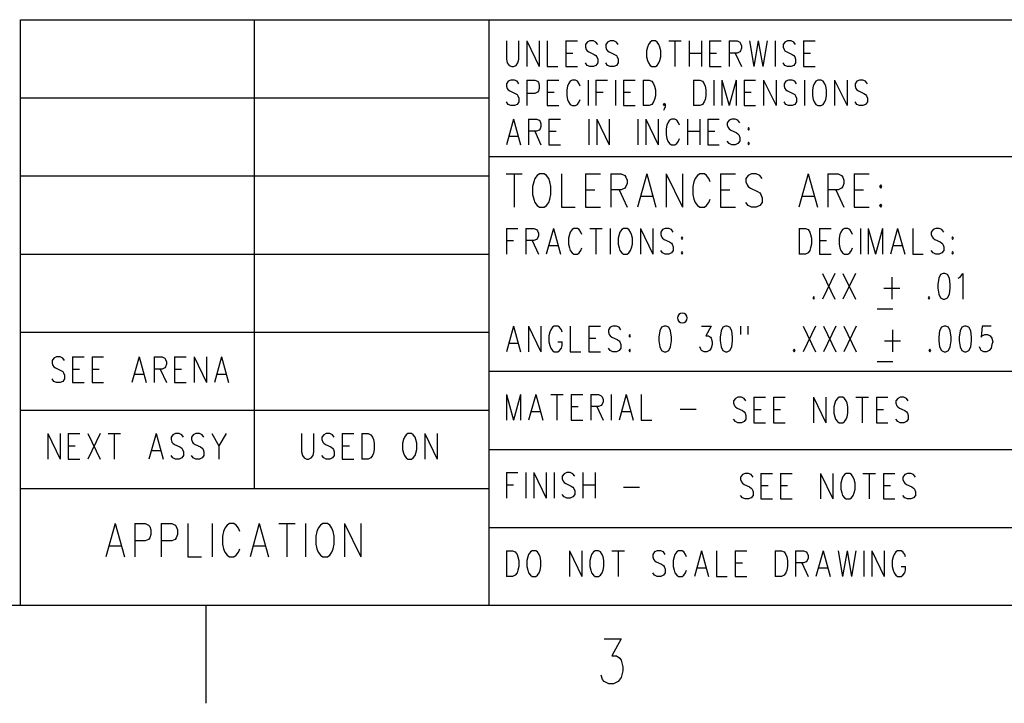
# Model space of a CAD drawing. Extents: x 0.9 to 16.1, y 0.6 to 10.4.
# Tile 22 of 31: x 10 to 12.2, y 0.6 to 2.1. Entities that reach past the tile are written whole.
import ezdxf

# ---------------------------------------------------------------- set-up
doc = ezdxf.new("R2010")
doc.units = 0
doc.layers.add('pho', color=1, linetype='CONTINUOUS')

msp = doc.modelspace()

# ---------------------------------------------------------------- linework, layer by layer
at = {"layer": 'pho', "color": 1}
for points in [[(9.97922, 0.77881), (9.97922, 2.12356)], [(9.97922, 2.12356), (15.89612, 2.12356)], [(10.51712, 1.04776), (10.51712, 2.12356)], [(11.05502, 2.12356), (11.05502, 0.77881)], [(11.09537, 2.07481), (11.09537, 2.03279), (11.0974, 2.02438)], [(11.12185, 2.02438), (11.12389, 2.03279), (11.12389, 2.07481)], [(11.14223, 2.07481), (11.14223, 2.01598)], [(11.14223, 2.07481), (11.17076, 2.01598)], [(11.17076, 2.07481), (11.17076, 2.01598)], [(11.18909, 2.07481), (11.18909, 2.01598), (11.21354, 2.01598)], [(11.23188, 2.07481), (11.23188, 2.01598)], [(11.23188, 2.07481), (11.25837, 2.07481)], [(11.30115, 2.07201), (11.29504, 2.07481), (11.28689, 2.07481), (11.28078, 2.07201), (11.2767, 2.06641)], [(11.2767, 2.06641), (11.2767, 2.0608)], [(11.2767, 2.0608), (11.27874, 2.0552), (11.28078, 2.0524), (11.28486, 2.0496)], [(11.30523, 2.06641), (11.30115, 2.07201)], [(11.33375, 2.07481), (11.32764, 2.07201), (11.32357, 2.06641)], [(11.32357, 2.06641), (11.32357, 2.0608), (11.3256, 2.0552)], [(11.3419, 2.07481), (11.33375, 2.07481)], [(11.35209, 2.06641), (11.34802, 2.07201), (11.3419, 2.07481)], [(11.42137, 2.06641), (11.41933, 2.0608), (11.41729, 2.0524), (11.41729, 2.03839), (11.41933, 2.02998), (11.42137, 2.02438), (11.42544, 2.01878), (11.42952, 2.01598), (11.43767, 2.01598), (11.44174, 2.01878), (11.44582, 2.02438), (11.44785, 2.02998)], [(11.42952, 2.07481), (11.42544, 2.07201), (11.42137, 2.06641)], [(11.44582, 2.06641), (11.44174, 2.07201), (11.43767, 2.07481), (11.42952, 2.07481)], [(11.44785, 2.0608), (11.44582, 2.06641)], [(11.44785, 2.02998), (11.44989, 2.03839), (11.44989, 2.0524), (11.44785, 2.0608)], [(11.46823, 2.07481), (11.49675, 2.07481)], [(11.48249, 2.07481), (11.48249, 2.01598)], [(11.51509, 2.07481), (11.51509, 2.01598)], [(11.54362, 2.07481), (11.54362, 2.01598)], [(11.56195, 2.07481), (11.56195, 2.01598)], [(11.56195, 2.07481), (11.58844, 2.07481)], [(11.60678, 2.07481), (11.60678, 2.01598)], [(11.60678, 2.07481), (11.62512, 2.07481), (11.63123, 2.07201), (11.63327, 2.06921), (11.6353, 2.0636)], [(11.6353, 2.0636), (11.6353, 2.058)], [(11.65364, 2.07481), (11.66383, 2.01598)], [(11.67402, 2.07481), (11.66383, 2.01598)], [(11.67402, 2.07481), (11.6842, 2.01598)], [(11.69439, 2.07481), (11.6842, 2.01598)], [(11.71273, 2.07481), (11.71273, 2.01598)], [(11.74125, 2.07481), (11.73514, 2.07201), (11.73107, 2.06641)], [(11.73107, 2.06641), (11.73107, 2.0608), (11.73311, 2.0552)], [(11.7494, 2.07481), (11.74125, 2.07481)], [(11.75959, 2.06641), (11.75552, 2.07201), (11.7494, 2.07481)], [(11.77793, 2.07481), (11.77793, 2.01598)], [(11.77793, 2.07481), (11.80442, 2.07481)], [(11.23188, 2.04679), (11.24818, 2.04679)], [(11.28486, 2.0496), (11.29708, 2.04399), (11.30115, 2.04119)], [(11.30115, 2.04119), (11.30319, 2.03839), (11.30523, 2.03279), (11.30523, 2.02438), (11.30115, 2.01878)], [(11.3256, 2.0552), (11.32764, 2.0524), (11.33172, 2.0496), (11.34394, 2.04399), (11.34802, 2.04119), (11.35006, 2.03839)], [(11.35006, 2.03839), (11.35209, 2.03279), (11.35209, 2.02438), (11.34802, 2.01878), (11.3419, 2.01598)], [(11.51509, 2.04679), (11.54362, 2.04679)], [(11.56195, 2.04679), (11.57825, 2.04679)], [(11.6353, 2.058), (11.63327, 2.0524), (11.63123, 2.0496), (11.62512, 2.04679), (11.60678, 2.04679)], [(11.62104, 2.04679), (11.6353, 2.01598)], [(11.73311, 2.0552), (11.73514, 2.0524), (11.73922, 2.0496), (11.75144, 2.04399), (11.75552, 2.04119), (11.75755, 2.03839)], [(11.75755, 2.03839), (11.75959, 2.03279), (11.75959, 2.02438), (11.75552, 2.01878), (11.7494, 2.01598)], [(11.77793, 2.04679), (11.79423, 2.04679)], [(11.0974, 2.02438), (11.10148, 2.01878), (11.10759, 2.01598), (11.11167, 2.01598), (11.11778, 2.01878), (11.12185, 2.02438)], [(11.23188, 2.01598), (11.25837, 2.01598)], [(11.30115, 2.01878), (11.29504, 2.01598), (11.28689, 2.01598), (11.28078, 2.01878), (11.2767, 2.02438)], [(11.33375, 2.01598), (11.32764, 2.01878), (11.32357, 2.02438)], [(11.3419, 2.01598), (11.33375, 2.01598)], [(11.56195, 2.01598), (11.58844, 2.01598)], [(11.74125, 2.01598), (11.73514, 2.01878), (11.73107, 2.02438)], [(11.7494, 2.01598), (11.74125, 2.01598)], [(11.77793, 2.01598), (11.80442, 2.01598)], [(11.10556, 1.98516), (11.09944, 1.98236), (11.09537, 1.97676)], [(11.09537, 1.97676), (11.09537, 1.97115), (11.0974, 1.96555)], [(11.1137, 1.98516), (11.10556, 1.98516)], [(11.12389, 1.97676), (11.11982, 1.98236), (11.1137, 1.98516)], [(11.14223, 1.98516), (11.14223, 1.92633)], [(11.14223, 1.98516), (11.16057, 1.98516), (11.16668, 1.98236), (11.16872, 1.97956), (11.17076, 1.97395)], [(11.17076, 1.97395), (11.17076, 1.96555)], [(11.18909, 1.98516), (11.18909, 1.92633)], [(11.18909, 1.98516), (11.21558, 1.98516)], [(11.23595, 1.97115), (11.23392, 1.96275), (11.23392, 1.94874), (11.23595, 1.94033)], [(11.23799, 1.97676), (11.23595, 1.97115)], [(11.26244, 1.97676), (11.25837, 1.98236), (11.25429, 1.98516), (11.24614, 1.98516), (11.24207, 1.98236), (11.23799, 1.97676)], [(11.26448, 1.97115), (11.26244, 1.97676)], [(11.28282, 1.98516), (11.28282, 1.92633)], [(11.30115, 1.98516), (11.30115, 1.92633)], [(11.30115, 1.98516), (11.32764, 1.98516)], [(11.34598, 1.98516), (11.34598, 1.92633)], [(11.36432, 1.98516), (11.36432, 1.92633)], [(11.36432, 1.98516), (11.3908, 1.98516)], [(11.40914, 1.98516), (11.40914, 1.92633)], [(11.40914, 1.98516), (11.4234, 1.98516)], [(11.4234, 1.98516), (11.42952, 1.98236), (11.43359, 1.97676)], [(11.43359, 1.97676), (11.43563, 1.97115), (11.43767, 1.96275), (11.43767, 1.94874), (11.43563, 1.94033), (11.43359, 1.93473), (11.42952, 1.92913), (11.4234, 1.92633)], [(11.52528, 1.98516), (11.52528, 1.92633)], [(11.52528, 1.98516), (11.53954, 1.98516), (11.54565, 1.98236)], [(11.54565, 1.98236), (11.54973, 1.97676)], [(11.54973, 1.97676), (11.55177, 1.97115), (11.55381, 1.96275)], [(11.57214, 1.98516), (11.57214, 1.92633)], [(11.59048, 1.98516), (11.59048, 1.92633)], [(11.59048, 1.98516), (11.60678, 1.92633)], [(11.62308, 1.98516), (11.60678, 1.92633)], [(11.62308, 1.98516), (11.62308, 1.92633)], [(11.64142, 1.98516), (11.64142, 1.92633)], [(11.64142, 1.98516), (11.6679, 1.98516)], [(11.68624, 1.98516), (11.68624, 1.92633)], [(11.68624, 1.98516), (11.71477, 1.92633)], [(11.71477, 1.98516), (11.71477, 1.92633)], [(11.75755, 1.98236), (11.75144, 1.98516), (11.74329, 1.98516), (11.73718, 1.98236), (11.73311, 1.97676)], [(11.73311, 1.97676), (11.73311, 1.97115)], [(11.73311, 1.97115), (11.73514, 1.96555), (11.73718, 1.96275), (11.74125, 1.95995)], [(11.76163, 1.97676), (11.75755, 1.98236)], [(11.77997, 1.98516), (11.77997, 1.92633)], [(11.80238, 1.97676), (11.80034, 1.97115), (11.79831, 1.96275)], [(11.80645, 1.98236), (11.80238, 1.97676)], [(11.81053, 1.98516), (11.80645, 1.98236)], [(11.82276, 1.98236), (11.81868, 1.98516), (11.81053, 1.98516)], [(11.82683, 1.97676), (11.82276, 1.98236)], [(11.8309, 1.96275), (11.82887, 1.97115), (11.82683, 1.97676)], [(11.84924, 1.98516), (11.84924, 1.92633)], [(11.84924, 1.98516), (11.87777, 1.92633)], [(11.87777, 1.98516), (11.87777, 1.92633)], [(11.92055, 1.98236), (11.91444, 1.98516), (11.90629, 1.98516), (11.90018, 1.98236), (11.8961, 1.97676)], [(11.8961, 1.97676), (11.8961, 1.97115)], [(11.8961, 1.97115), (11.89814, 1.96555), (11.90018, 1.96275), (11.90425, 1.95995)], [(11.92463, 1.97676), (11.92055, 1.98236)], [(11.0974, 1.96555), (11.09944, 1.96275), (11.10352, 1.95995), (11.11574, 1.95434), (11.11982, 1.95154), (11.12185, 1.94874)], [(11.12185, 1.94874), (11.12389, 1.94314), (11.12389, 1.93473), (11.11982, 1.92913), (11.1137, 1.92633)], [(11.17076, 1.96555), (11.16872, 1.95995), (11.16668, 1.95714), (11.16057, 1.95434), (11.14223, 1.95434)], [(11.18909, 1.95714), (11.20539, 1.95714)], [(11.30115, 1.95714), (11.31745, 1.95714)], [(11.36432, 1.95714), (11.38062, 1.95714)], [(11.55381, 1.94874), (11.55177, 1.94033), (11.54973, 1.93473), (11.54565, 1.92913)], [(11.55381, 1.96275), (11.55381, 1.94874)], [(11.64142, 1.95714), (11.65772, 1.95714)], [(11.74125, 1.95995), (11.75348, 1.95434), (11.75755, 1.95154)], [(11.75755, 1.95154), (11.75959, 1.94874), (11.76163, 1.94314), (11.76163, 1.93473), (11.75755, 1.92913)], [(11.79831, 1.96275), (11.79831, 1.94874)], [(11.79831, 1.94874), (11.80034, 1.94033), (11.80238, 1.93473), (11.80645, 1.92913)], [(11.82276, 1.92913), (11.82683, 1.93473), (11.82887, 1.94033), (11.8309, 1.94874)], [(11.8309, 1.94874), (11.8309, 1.96275)], [(11.90425, 1.95995), (11.91648, 1.95434), (11.92055, 1.95154)], [(11.92055, 1.95154), (11.92259, 1.94874), (11.92463, 1.94314), (11.92463, 1.93473), (11.92055, 1.92913)], [(9.97922, 1.94426), (11.05502, 1.94426)], [(11.10556, 1.92633), (11.09944, 1.92913), (11.09537, 1.93473)], [(11.1137, 1.92633), (11.10556, 1.92633)], [(11.18909, 1.92633), (11.21558, 1.92633)], [(11.23595, 1.94033), (11.23799, 1.93473), (11.24207, 1.92913), (11.24614, 1.92633), (11.25429, 1.92633), (11.25837, 1.92913), (11.26244, 1.93473), (11.26448, 1.94033)], [(11.36432, 1.92633), (11.3908, 1.92633)], [(11.4234, 1.92633), (11.40914, 1.92633)], [(11.456, 1.92913), (11.45804, 1.93193), (11.46008, 1.92913), (11.46008, 1.92353), (11.45804, 1.91792), (11.456, 1.91512)], [(11.46008, 1.92913), (11.45804, 1.92633), (11.456, 1.92913)], [(11.54565, 1.92913), (11.53954, 1.92633), (11.52528, 1.92633)], [(11.64142, 1.92633), (11.6679, 1.92633)], [(11.75755, 1.92913), (11.75144, 1.92633), (11.74329, 1.92633), (11.73718, 1.92913), (11.73311, 1.93473)], [(11.80645, 1.92913), (11.81053, 1.92633), (11.81868, 1.92633), (11.82276, 1.92913)], [(11.92055, 1.92913), (11.91444, 1.92633), (11.90629, 1.92633), (11.90018, 1.92913), (11.8961, 1.93473)], [(11.11167, 1.89551), (11.09537, 1.83668)], [(11.11167, 1.89551), (11.12797, 1.83668)], [(11.1463, 1.89551), (11.1463, 1.83668)], [(11.1463, 1.89551), (11.16464, 1.89551), (11.17076, 1.89271)], [(11.17076, 1.89271), (11.17279, 1.88991), (11.17483, 1.8843), (11.17483, 1.8787), (11.17279, 1.8731), (11.17076, 1.8703)], [(11.19317, 1.89551), (11.19317, 1.83668)], [(11.19317, 1.89551), (11.21965, 1.89551)], [(11.28486, 1.89551), (11.28486, 1.83668)], [(11.30319, 1.89551), (11.30319, 1.83668)], [(11.30319, 1.89551), (11.33172, 1.83668)], [(11.33172, 1.89551), (11.33172, 1.83668)], [(11.39692, 1.89551), (11.39692, 1.83668)], [(11.41525, 1.89551), (11.41525, 1.83668)], [(11.41525, 1.89551), (11.44378, 1.83668)], [(11.44378, 1.89551), (11.44378, 1.83668)], [(11.46416, 1.8815), (11.46212, 1.8731), (11.46212, 1.85909), (11.46416, 1.85068)], [(11.46619, 1.88711), (11.46416, 1.8815)], [(11.49064, 1.88711), (11.48657, 1.89271), (11.48249, 1.89551), (11.47434, 1.89551), (11.47027, 1.89271), (11.46619, 1.88711)], [(11.49268, 1.8815), (11.49064, 1.88711)], [(11.51102, 1.89551), (11.51102, 1.83668)], [(11.53954, 1.89551), (11.53954, 1.83668)], [(11.55788, 1.89551), (11.55788, 1.83668)], [(11.55788, 1.89551), (11.58437, 1.89551)], [(11.62715, 1.89271), (11.62104, 1.89551), (11.61289, 1.89551), (11.60678, 1.89271), (11.6027, 1.88711)], [(11.6027, 1.88711), (11.6027, 1.8815)], [(11.6027, 1.8815), (11.60474, 1.8759), (11.60678, 1.8731), (11.61085, 1.8703)], [(11.63123, 1.88711), (11.62715, 1.89271)], [(11.10148, 1.85629), (11.12185, 1.85629)], [(11.17076, 1.8703), (11.16464, 1.86749), (11.1463, 1.86749)], [(11.16057, 1.86749), (11.17483, 1.83668)], [(11.19317, 1.86749), (11.20947, 1.86749)], [(11.51102, 1.86749), (11.53954, 1.86749)], [(11.55788, 1.86749), (11.57418, 1.86749)], [(11.61085, 1.8703), (11.62308, 1.86469), (11.62715, 1.86189)], [(11.62715, 1.86189), (11.62919, 1.85909), (11.63123, 1.85349), (11.63123, 1.84508), (11.62715, 1.83948)], [(11.6516, 1.8759), (11.64957, 1.8731), (11.6516, 1.8703)], [(11.6516, 1.8703), (11.65364, 1.8731), (11.6516, 1.8759)], [(11.19317, 1.83668), (11.21965, 1.83668)], [(11.46416, 1.85068), (11.46619, 1.84508), (11.47027, 1.83948), (11.47434, 1.83668), (11.48249, 1.83668), (11.48657, 1.83948), (11.49064, 1.84508), (11.49268, 1.85068)], [(11.55788, 1.83668), (11.58437, 1.83668)], [(11.62715, 1.83948), (11.62104, 1.83668), (11.61289, 1.83668), (11.60678, 1.83948), (11.6027, 1.84508)], [(11.6516, 1.84228), (11.64957, 1.83948), (11.6516, 1.83668)], [(11.6516, 1.83668), (11.65364, 1.83948), (11.6516, 1.84228)], [(11.05502, 1.80978), (12.2653, 1.80978)], [(9.97922, 1.76496), (11.05502, 1.76496)], [(11.09447, 1.76972), (11.13155, 1.76972)], [(11.11301, 1.76972), (11.11301, 1.69324)], [(11.17128, 1.76972), (11.16599, 1.76608), (11.16069, 1.75879), (11.15804, 1.75151), (11.15539, 1.74058), (11.15539, 1.72237), (11.15804, 1.71145), (11.16069, 1.70416), (11.16599, 1.69688), (11.17128, 1.69324), (11.18188, 1.69324), (11.18718, 1.69688), (11.19247, 1.70416), (11.19512, 1.71145), (11.19777, 1.72237), (11.19777, 1.74058), (11.19512, 1.75151), (11.19247, 1.75879), (11.18718, 1.76608), (11.18188, 1.76972), (11.17128, 1.76972)], [(11.22161, 1.76972), (11.22161, 1.69324), (11.2534, 1.69324)], [(11.27723, 1.76972), (11.27723, 1.69324)], [(11.27723, 1.76972), (11.31167, 1.76972)], [(11.33551, 1.76972), (11.33551, 1.69324)], [(11.33551, 1.76972), (11.35935, 1.76972), (11.36729, 1.76608), (11.36994, 1.76244), (11.37259, 1.75515), (11.37259, 1.74787), (11.36994, 1.74058), (11.36729, 1.73694), (11.35935, 1.7333), (11.33551, 1.7333)], [(11.41762, 1.76972), (11.39643, 1.69324)], [(11.41762, 1.76972), (11.43881, 1.69324)], [(11.46265, 1.76972), (11.46265, 1.69324)], [(11.46265, 1.76972), (11.49973, 1.69324)], [(11.49973, 1.76972), (11.49973, 1.69324)], [(11.5633, 1.75151), (11.56065, 1.75879), (11.55535, 1.76608), (11.55006, 1.76972), (11.53946, 1.76972), (11.53416, 1.76608), (11.52887, 1.75879), (11.52622, 1.75151), (11.52357, 1.74058), (11.52357, 1.72237), (11.52622, 1.71145), (11.52887, 1.70416), (11.53416, 1.69688), (11.53946, 1.69324), (11.55006, 1.69324), (11.55535, 1.69688), (11.56065, 1.70416), (11.5633, 1.71145)], [(11.58714, 1.76972), (11.58714, 1.69324)], [(11.58714, 1.76972), (11.62157, 1.76972)], [(11.68249, 1.75879), (11.6772, 1.76608), (11.66925, 1.76972), (11.65865, 1.76972), (11.65071, 1.76608), (11.64541, 1.75879), (11.64541, 1.75151), (11.64806, 1.74423), (11.65071, 1.74058), (11.65601, 1.73694), (11.6719, 1.72966), (11.6772, 1.72602), (11.67984, 1.72237), (11.68249, 1.71509), (11.68249, 1.70416), (11.6772, 1.69688), (11.66925, 1.69324), (11.65865, 1.69324), (11.65071, 1.69688), (11.64541, 1.70416)], [(11.78844, 1.76972), (11.76725, 1.69324)], [(11.78844, 1.76972), (11.80963, 1.69324)], [(11.83347, 1.76972), (11.83347, 1.69324)], [(11.83347, 1.76972), (11.85731, 1.76972), (11.86526, 1.76608), (11.86791, 1.76244), (11.87055, 1.75515), (11.87055, 1.74787), (11.86791, 1.74058), (11.86526, 1.73694), (11.85731, 1.7333), (11.83347, 1.7333)], [(11.89439, 1.76972), (11.89439, 1.69324)], [(11.89439, 1.76972), (11.92883, 1.76972)], [(11.95531, 1.74423), (11.95267, 1.74058), (11.95531, 1.73694), (11.95796, 1.74058), (11.95531, 1.74423)], [(11.27723, 1.7333), (11.29842, 1.7333)], [(11.35405, 1.7333), (11.37259, 1.69324)], [(11.58714, 1.7333), (11.60833, 1.7333)], [(11.85201, 1.7333), (11.87055, 1.69324)], [(11.89439, 1.7333), (11.91558, 1.7333)], [(11.40437, 1.71873), (11.43086, 1.71873)], [(11.7752, 1.71873), (11.80169, 1.71873)], [(11.95531, 1.70052), (11.95267, 1.69688), (11.95531, 1.69324), (11.95796, 1.69688), (11.95531, 1.70052)], [(11.27723, 1.69324), (11.31167, 1.69324)], [(11.58714, 1.69324), (11.62157, 1.69324)], [(11.89439, 1.69324), (11.92883, 1.69324)], [(11.09537, 1.64449), (11.09537, 1.58566)], [(11.09537, 1.64449), (11.12185, 1.64449)], [(11.14019, 1.64449), (11.14019, 1.58566)], [(11.14019, 1.64449), (11.15853, 1.64449), (11.16464, 1.64169), (11.16668, 1.63889), (11.16872, 1.63328), (11.16872, 1.62768), (11.16668, 1.62208), (11.16464, 1.61928), (11.15853, 1.61647), (11.14019, 1.61647)], [(11.20335, 1.64449), (11.18705, 1.58566)], [(11.20335, 1.64449), (11.21965, 1.58566)], [(11.24207, 1.63609), (11.24003, 1.63048), (11.23799, 1.62208), (11.23799, 1.60807), (11.24003, 1.59966), (11.24207, 1.59406), (11.24614, 1.58846), (11.25022, 1.58566), (11.25837, 1.58566), (11.26244, 1.58846), (11.26652, 1.59406), (11.26855, 1.59966)], [(11.26652, 1.63609), (11.26244, 1.64169), (11.25837, 1.64449), (11.25022, 1.64449), (11.24614, 1.64169), (11.24207, 1.63609)], [(11.26855, 1.63048), (11.26652, 1.63609)], [(11.28689, 1.64449), (11.31542, 1.64449)], [(11.30115, 1.64449), (11.30115, 1.58566)], [(11.33375, 1.64449), (11.33375, 1.58566)], [(11.35617, 1.63609), (11.35413, 1.63048), (11.35209, 1.62208), (11.35209, 1.60807), (11.35413, 1.59966), (11.35617, 1.59406), (11.36024, 1.58846), (11.36432, 1.58566), (11.37247, 1.58566), (11.37654, 1.58846), (11.38062, 1.59406), (11.38265, 1.59966)], [(11.36432, 1.64449), (11.36024, 1.64169), (11.35617, 1.63609)], [(11.38062, 1.63609), (11.37654, 1.64169), (11.37247, 1.64449), (11.36432, 1.64449)], [(11.38265, 1.63048), (11.38062, 1.63609)], [(11.38265, 1.59966), (11.38469, 1.60807), (11.38469, 1.62208), (11.38265, 1.63048)], [(11.40303, 1.64449), (11.40303, 1.58566)], [(11.40303, 1.64449), (11.43155, 1.58566)], [(11.43155, 1.64449), (11.43155, 1.58566)], [(11.47842, 1.63609), (11.47434, 1.64169), (11.46823, 1.64449), (11.46008, 1.64449), (11.45397, 1.64169), (11.44989, 1.63609)], [(11.44989, 1.63609), (11.44989, 1.63048), (11.45193, 1.62488), (11.45397, 1.62208), (11.45804, 1.61928), (11.47027, 1.61367), (11.47434, 1.61087), (11.47638, 1.60807), (11.47842, 1.60247), (11.47842, 1.59406), (11.47434, 1.58846), (11.46823, 1.58566), (11.46008, 1.58566), (11.45397, 1.58846), (11.44989, 1.59406)], [(11.76774, 1.64449), (11.76774, 1.58566)], [(11.76774, 1.64449), (11.782, 1.64449), (11.78812, 1.64169), (11.79219, 1.63609)], [(11.79219, 1.63609), (11.79423, 1.63048), (11.79627, 1.62208), (11.79627, 1.60807), (11.79423, 1.59966), (11.79219, 1.59406), (11.78812, 1.58846), (11.782, 1.58566), (11.76774, 1.58566)], [(11.8146, 1.64449), (11.8146, 1.58566)], [(11.8146, 1.64449), (11.84109, 1.64449)], [(11.8635, 1.63609), (11.86147, 1.63048), (11.85943, 1.62208), (11.85943, 1.60807), (11.86147, 1.59966), (11.8635, 1.59406)], [(11.8798, 1.64449), (11.87165, 1.64449), (11.86758, 1.64169), (11.8635, 1.63609)], [(11.88795, 1.63609), (11.88388, 1.64169), (11.8798, 1.64449)], [(11.88999, 1.63048), (11.88795, 1.63609)], [(11.90833, 1.64449), (11.90833, 1.58566)], [(11.92667, 1.64449), (11.92667, 1.58566)], [(11.92667, 1.64449), (11.94297, 1.58566)], [(11.95927, 1.64449), (11.94297, 1.58566)], [(11.95927, 1.64449), (11.95927, 1.58566)], [(11.9939, 1.64449), (11.9776, 1.58566)], [(11.9939, 1.64449), (12.0102, 1.58566)], [(12.02854, 1.64449), (12.02854, 1.58566), (12.05299, 1.58566)], [(12.0754, 1.64169), (12.07133, 1.63609)], [(12.07133, 1.63609), (12.07133, 1.63048), (12.07337, 1.62488), (12.0754, 1.62208)], [(12.09985, 1.63609), (12.09578, 1.64169), (12.08967, 1.64449), (12.08152, 1.64449), (12.0754, 1.64169)], [(11.09537, 1.61647), (11.11167, 1.61647)], [(11.15445, 1.61647), (11.16872, 1.58566)], [(11.49879, 1.62488), (11.49675, 1.62208)], [(11.49675, 1.62208), (11.49879, 1.61928), (11.50083, 1.62208), (11.49879, 1.62488)], [(11.8146, 1.61647), (11.8309, 1.61647)], [(12.0754, 1.62208), (12.07948, 1.61928), (12.0917, 1.61367)], [(12.0917, 1.61367), (12.09578, 1.61087), (12.09782, 1.60807), (12.09985, 1.60247)], [(12.12023, 1.62488), (12.11819, 1.62208), (12.12023, 1.61928), (12.12227, 1.62208), (12.12023, 1.62488)], [(9.97922, 1.58566), (11.05502, 1.58566)], [(11.19317, 1.60527), (11.21354, 1.60527)], [(11.49879, 1.59126), (11.49675, 1.58846)], [(11.49675, 1.58846), (11.49879, 1.58566), (11.50083, 1.58846), (11.49879, 1.59126)], [(11.8146, 1.58566), (11.84109, 1.58566)], [(11.8635, 1.59406), (11.86758, 1.58846), (11.87165, 1.58566), (11.8798, 1.58566)], [(11.8798, 1.58566), (11.88388, 1.58846), (11.88795, 1.59406)], [(11.88795, 1.59406), (11.88999, 1.59966)], [(11.98372, 1.60527), (12.00409, 1.60527)], [(12.0754, 1.58846), (12.07133, 1.59406)], [(12.09985, 1.59406), (12.09578, 1.58846), (12.08967, 1.58566), (12.08152, 1.58566), (12.0754, 1.58846)], [(12.09985, 1.60247), (12.09985, 1.59406)], [(12.12023, 1.59126), (12.11819, 1.58846), (12.12023, 1.58566), (12.12227, 1.58846), (12.12023, 1.59126)], [(11.82153, 1.54139), (11.85006, 1.48256)], [(11.85006, 1.54139), (11.82153, 1.48256)], [(11.86839, 1.54139), (11.89692, 1.48256)], [(11.89692, 1.54139), (11.86839, 1.48256)], [(12.09863, 1.54139), (12.09252, 1.53859), (12.08844, 1.53019)], [(12.11289, 1.53019), (12.10882, 1.53859), (12.10271, 1.54139), (12.09863, 1.54139)], [(12.13734, 1.53299), (12.14346, 1.54139), (12.14346, 1.48256)], [(11.98046, 1.53299), (11.98046, 1.48256)], [(12.08844, 1.53019), (12.08641, 1.51618), (12.08641, 1.50777), (12.08844, 1.49377)], [(12.11289, 1.49377), (12.11493, 1.50777), (12.11493, 1.51618), (12.11289, 1.53019)], [(12.13327, 1.53019), (12.13734, 1.53299)], [(11.96212, 1.50777), (11.99879, 1.50777)], [(12.08844, 1.49377), (12.09252, 1.48536), (12.09863, 1.48256), (12.10271, 1.48256), (12.10882, 1.48536), (12.11289, 1.49377)], [(11.80116, 1.48816), (11.79912, 1.48536), (11.80116, 1.48256), (11.80319, 1.48536)], [(11.80319, 1.48536), (11.80116, 1.48816)], [(12.06603, 1.48816), (12.06399, 1.48536)], [(12.06399, 1.48536), (12.06603, 1.48256), (12.06807, 1.48536), (12.06603, 1.48816)], [(11.94704, 1.46015), (11.9829, 1.46015)], [(9.97922, 1.40636), (11.05502, 1.40636)], [(11.11167, 1.42036), (11.09537, 1.36153)], [(11.11167, 1.42036), (11.12797, 1.36153)], [(11.1463, 1.42036), (11.1463, 1.36153)], [(11.1463, 1.42036), (11.17483, 1.36153)], [(11.17483, 1.42036), (11.17483, 1.36153)], [(11.19521, 1.40636), (11.19317, 1.39795), (11.19317, 1.38394), (11.19521, 1.37554)], [(11.22373, 1.40636), (11.22169, 1.41196), (11.21762, 1.41756), (11.21354, 1.42036), (11.20539, 1.42036), (11.20132, 1.41756), (11.19724, 1.41196), (11.19521, 1.40636)], [(11.24207, 1.42036), (11.24207, 1.36153), (11.26652, 1.36153)], [(11.28486, 1.42036), (11.28486, 1.36153)], [(11.28486, 1.42036), (11.31134, 1.42036)], [(11.33375, 1.41756), (11.32968, 1.41196), (11.32968, 1.40636), (11.33172, 1.40075), (11.33375, 1.39795)], [(11.3582, 1.41196), (11.35413, 1.41756), (11.34802, 1.42036), (11.33987, 1.42036), (11.33375, 1.41756)], [(11.44785, 1.40916), (11.44582, 1.39515), (11.44582, 1.38675), (11.44785, 1.37274)], [(11.45804, 1.42036), (11.45193, 1.41756), (11.44785, 1.40916)], [(11.4723, 1.40916), (11.46823, 1.41756), (11.46212, 1.42036), (11.45804, 1.42036)], [(11.4723, 1.37274), (11.47434, 1.38675), (11.47434, 1.39515), (11.4723, 1.40916)], [(11.54362, 1.42036), (11.56603, 1.42036), (11.55381, 1.39795)], [(11.59863, 1.42036), (11.59252, 1.41756), (11.58844, 1.40916), (11.5864, 1.39515)], [(11.6027, 1.42036), (11.59863, 1.42036)], [(11.6027, 1.36153), (11.60882, 1.36433), (11.61289, 1.37274), (11.61493, 1.38675), (11.61493, 1.39515), (11.61289, 1.40916), (11.60882, 1.41756), (11.6027, 1.42036)], [(11.63327, 1.42036), (11.63327, 1.40075)], [(11.64957, 1.42036), (11.64957, 1.40075)], [(11.77671, 1.42036), (11.80523, 1.36153)], [(11.80523, 1.42036), (11.77671, 1.36153)], [(11.82357, 1.42036), (11.85209, 1.36153)], [(11.85209, 1.42036), (11.82357, 1.36153)], [(11.87043, 1.42036), (11.89896, 1.36153)], [(11.89896, 1.42036), (11.87043, 1.36153)], [(11.98249, 1.41196), (11.98249, 1.36153)], [(12.10067, 1.42036), (12.09456, 1.41756), (12.09048, 1.40916), (12.08844, 1.39515), (12.08844, 1.38675), (12.09048, 1.37274), (12.09456, 1.36433), (12.10067, 1.36153), (12.10474, 1.36153), (12.11086, 1.36433), (12.11493, 1.37274), (12.11697, 1.38675), (12.11697, 1.39515), (12.11493, 1.40916), (12.11086, 1.41756), (12.10474, 1.42036), (12.10067, 1.42036)], [(12.13734, 1.40916), (12.13531, 1.39515), (12.13531, 1.38675), (12.13734, 1.37274)], [(12.14753, 1.42036), (12.14142, 1.41756), (12.13734, 1.40916)], [(12.16179, 1.40916), (12.15772, 1.41756), (12.15161, 1.42036), (12.14753, 1.42036)], [(12.16179, 1.37274), (12.16383, 1.38675), (12.16383, 1.39515), (12.16179, 1.40916)], [(12.20866, 1.42036), (12.18828, 1.42036), (12.18624, 1.39515)], [(11.10148, 1.38114), (11.12185, 1.38114)], [(11.19521, 1.37554), (11.19724, 1.36994), (11.20132, 1.36433), (11.20539, 1.36153), (11.21354, 1.36153), (11.21762, 1.36433), (11.22169, 1.36994), (11.22373, 1.37554), (11.22373, 1.38394)], [(11.21354, 1.38394), (11.22373, 1.38394)], [(11.28486, 1.39235), (11.30115, 1.39235)], [(11.33375, 1.39795), (11.33783, 1.39515), (11.35006, 1.38955)], [(11.35006, 1.38955), (11.35413, 1.38675), (11.35617, 1.38394), (11.3582, 1.37834)], [(11.37858, 1.40075), (11.37654, 1.39795), (11.37858, 1.39515), (11.38062, 1.39795), (11.37858, 1.40075)], [(11.55381, 1.39795), (11.55992, 1.39795), (11.56399, 1.39515), (11.56603, 1.39235), (11.56807, 1.38394), (11.56807, 1.37834), (11.56603, 1.36994), (11.56195, 1.36433)], [(11.5864, 1.39515), (11.5864, 1.38675)], [(11.5864, 1.38675), (11.58844, 1.37274), (11.59252, 1.36433), (11.59863, 1.36153), (11.6027, 1.36153)], [(11.96416, 1.38675), (12.00083, 1.38675)], [(12.18624, 1.39515), (12.18828, 1.39795), (12.19439, 1.40075), (12.20051, 1.40075), (12.20662, 1.39795), (12.21069, 1.39235)], [(12.21069, 1.39235), (12.21273, 1.38394), (12.21069, 1.37834)], [(11.28486, 1.36153), (11.31134, 1.36153)], [(11.33375, 1.36433), (11.32968, 1.36994)], [(11.3582, 1.36994), (11.35413, 1.36433), (11.34802, 1.36153), (11.33987, 1.36153), (11.33375, 1.36433)], [(11.3582, 1.37834), (11.3582, 1.36994)], [(11.37858, 1.36714), (11.37654, 1.36433), (11.37858, 1.36153), (11.38062, 1.36433), (11.37858, 1.36714)], [(11.44785, 1.37274), (11.45193, 1.36433), (11.45804, 1.36153), (11.46212, 1.36153), (11.46823, 1.36433), (11.4723, 1.37274)], [(11.54158, 1.36714), (11.53954, 1.37274)], [(11.56195, 1.36433), (11.55584, 1.36153), (11.54973, 1.36153), (11.54362, 1.36433), (11.54158, 1.36714)], [(11.75633, 1.36714), (11.75429, 1.36433)], [(11.75429, 1.36433), (11.75633, 1.36153), (11.75837, 1.36433), (11.75633, 1.36714)], [(12.06807, 1.36714), (12.06603, 1.36433), (12.06807, 1.36153), (12.07011, 1.36433), (12.06807, 1.36714)], [(12.13734, 1.37274), (12.14142, 1.36433), (12.14753, 1.36153), (12.15161, 1.36153), (12.15772, 1.36433), (12.16179, 1.37274)], [(12.18421, 1.36714), (12.18217, 1.37274)], [(12.18624, 1.36433), (12.18421, 1.36714)], [(12.21069, 1.37834), (12.20866, 1.36994), (12.20458, 1.36433), (12.19847, 1.36153), (12.19236, 1.36153), (12.18624, 1.36433)], [(10.08037, 1.34114), (10.07629, 1.34674), (10.07018, 1.34954), (10.06203, 1.34954), (10.05592, 1.34674), (10.05184, 1.34114), (10.05184, 1.33553), (10.05388, 1.32993), (10.05592, 1.32713), (10.05999, 1.32433), (10.07222, 1.31872), (10.07629, 1.31592), (10.07833, 1.31312), (10.08037, 1.30752), (10.08037, 1.29911), (10.07629, 1.29351), (10.07018, 1.29071), (10.06203, 1.29071), (10.05592, 1.29351), (10.05184, 1.29911)], [(10.0987, 1.34954), (10.0987, 1.29071)], [(10.0987, 1.34954), (10.12519, 1.34954)], [(10.14353, 1.34954), (10.14353, 1.29071)], [(10.14353, 1.34954), (10.17002, 1.34954)], [(10.25152, 1.34954), (10.23522, 1.29071)], [(10.25152, 1.34954), (10.26782, 1.29071)], [(10.28615, 1.34954), (10.28615, 1.29071)], [(10.28615, 1.34954), (10.30449, 1.34954), (10.3106, 1.34674), (10.31264, 1.34394), (10.31468, 1.33833), (10.31468, 1.33273), (10.31264, 1.32713), (10.3106, 1.32433), (10.30449, 1.32153), (10.28615, 1.32153)], [(10.33302, 1.34954), (10.33302, 1.29071)], [(10.33302, 1.34954), (10.3595, 1.34954)], [(10.37784, 1.34954), (10.37784, 1.29071)], [(10.37784, 1.34954), (10.40637, 1.29071)], [(10.40637, 1.34954), (10.40637, 1.29071)], [(10.441, 1.34954), (10.4247, 1.29071)], [(10.441, 1.34954), (10.4573, 1.29071)], [(11.94704, 1.33912), (11.9829, 1.33912)], [(10.0987, 1.32153), (10.115, 1.32153)], [(10.14353, 1.32153), (10.15983, 1.32153)], [(10.30042, 1.32153), (10.31468, 1.29071)], [(10.33302, 1.32153), (10.34932, 1.32153)], [(11.05502, 1.31671), (12.2653, 1.31671)], [(10.0987, 1.29071), (10.12519, 1.29071)], [(10.14353, 1.29071), (10.17002, 1.29071)], [(10.24133, 1.31032), (10.2617, 1.31032)], [(10.33302, 1.29071), (10.3595, 1.29071)], [(10.43082, 1.31032), (10.45119, 1.31032)], [(11.09537, 1.26348), (11.09537, 1.20464)], [(11.09537, 1.26348), (11.11167, 1.20464)], [(11.12797, 1.26348), (11.11167, 1.20464)], [(11.12797, 1.26348), (11.12797, 1.20464)], [(11.1626, 1.26348), (11.1463, 1.20464)], [(11.1626, 1.26348), (11.1789, 1.20464)], [(11.19724, 1.26348), (11.22577, 1.26348)], [(11.2115, 1.26348), (11.2115, 1.20464)], [(11.2441, 1.26348), (11.2441, 1.20464)], [(11.2441, 1.26348), (11.27059, 1.26348)], [(11.28893, 1.26348), (11.28893, 1.20464)], [(11.28893, 1.26348), (11.30727, 1.26348), (11.31338, 1.26068), (11.31542, 1.25787), (11.31745, 1.25227)], [(11.31745, 1.24667), (11.31542, 1.24106), (11.31338, 1.23826), (11.30727, 1.23546), (11.28893, 1.23546)], [(11.31745, 1.25227), (11.31745, 1.24667)], [(11.33579, 1.26348), (11.33579, 1.20464)], [(11.37043, 1.26348), (11.35413, 1.20464)], [(11.37043, 1.26348), (11.38673, 1.20464)], [(11.40507, 1.26348), (11.40507, 1.20464), (11.42952, 1.20464)], [(11.64566, 1.2488), (11.64158, 1.2544), (11.63547, 1.2572), (11.62732, 1.2572), (11.62121, 1.2544), (11.61713, 1.2488), (11.61713, 1.24319), (11.61917, 1.23759), (11.62121, 1.23479), (11.62528, 1.23199), (11.63751, 1.22638), (11.64158, 1.22358), (11.64362, 1.22078), (11.64566, 1.21518), (11.64566, 1.20677), (11.64158, 1.20117), (11.63547, 1.19837), (11.62732, 1.19837), (11.62121, 1.20117), (11.61713, 1.20677)], [(11.66399, 1.2572), (11.66399, 1.19837)], [(11.66399, 1.2572), (11.69048, 1.2572)], [(11.70882, 1.2572), (11.70882, 1.19837)], [(11.70882, 1.2572), (11.73531, 1.2572)], [(11.80051, 1.2572), (11.80051, 1.19837)], [(11.80051, 1.2572), (11.82903, 1.19837)], [(11.82903, 1.2572), (11.82903, 1.19837)], [(11.85959, 1.2572), (11.85552, 1.2544), (11.85144, 1.2488), (11.84941, 1.24319), (11.84737, 1.23479), (11.84737, 1.22078), (11.84941, 1.21238), (11.85144, 1.20677), (11.85552, 1.20117), (11.85959, 1.19837), (11.86774, 1.19837), (11.87182, 1.20117), (11.87589, 1.20677), (11.87793, 1.21238), (11.87997, 1.22078), (11.87997, 1.23479), (11.87793, 1.24319), (11.87589, 1.2488), (11.87182, 1.2544), (11.86774, 1.2572), (11.85959, 1.2572)], [(11.89831, 1.2572), (11.92683, 1.2572)], [(11.91257, 1.2572), (11.91257, 1.19837)], [(11.94517, 1.2572), (11.94517, 1.19837)], [(11.94517, 1.2572), (11.97166, 1.2572)], [(12.01852, 1.2488), (12.01444, 1.2544), (12.00833, 1.2572), (12.00018, 1.2572), (11.99407, 1.2544), (11.98999, 1.2488), (11.98999, 1.24319), (11.99203, 1.23759), (11.99407, 1.23479), (11.99814, 1.23199), (12.01037, 1.22638), (12.01444, 1.22358), (12.01648, 1.22078), (12.01852, 1.21518), (12.01852, 1.20677), (12.01444, 1.20117), (12.00833, 1.19837), (12.00018, 1.19837), (11.99407, 1.20117), (11.98999, 1.20677)], [(9.97922, 1.22706), (11.05502, 1.22706)], [(11.15242, 1.22426), (11.17279, 1.22426)], [(11.2441, 1.23546), (11.26041, 1.23546)], [(11.30319, 1.23546), (11.31745, 1.20464)], [(11.36024, 1.22426), (11.38062, 1.22426)], [(11.49472, 1.22986), (11.53139, 1.22986)], [(11.66399, 1.22919), (11.68029, 1.22919)], [(11.70882, 1.22919), (11.72512, 1.22919)], [(11.94517, 1.22919), (11.96147, 1.22919)], [(11.2441, 1.20464), (11.27059, 1.20464)], [(11.66399, 1.19837), (11.69048, 1.19837)], [(11.70882, 1.19837), (11.73531, 1.19837)], [(11.94517, 1.19837), (11.97166, 1.19837)], [(10.04198, 1.17383), (10.04198, 1.11499)], [(10.04198, 1.17383), (10.0705, 1.11499)], [(10.0705, 1.17383), (10.0705, 1.11499)], [(10.08884, 1.17383), (10.08884, 1.11499)], [(10.08884, 1.17383), (10.11533, 1.17383)], [(10.13367, 1.17383), (10.16219, 1.11499)], [(10.16219, 1.17383), (10.13367, 1.11499)], [(10.18053, 1.17383), (10.20905, 1.17383)], [(10.19479, 1.17383), (10.19479, 1.11499)], [(10.29055, 1.17383), (10.27425, 1.11499)], [(10.29055, 1.17383), (10.30685, 1.11499)], [(10.35372, 1.16542), (10.34964, 1.17103), (10.34353, 1.17383), (10.33538, 1.17383), (10.32927, 1.17103), (10.32519, 1.16542), (10.32519, 1.15982), (10.32723, 1.15422), (10.32927, 1.15141), (10.33334, 1.14861), (10.34557, 1.14301), (10.34964, 1.14021), (10.35168, 1.13741), (10.35372, 1.1318), (10.35372, 1.1234), (10.34964, 1.1178), (10.34353, 1.11499), (10.33538, 1.11499), (10.32927, 1.1178), (10.32519, 1.1234)], [(10.3965, 1.17103), (10.39039, 1.17383), (10.38224, 1.17383), (10.37613, 1.17103), (10.37205, 1.16542)], [(10.37205, 1.16542), (10.37205, 1.15982)], [(10.37205, 1.15982), (10.37409, 1.15422), (10.37613, 1.15141), (10.3802, 1.14861)], [(10.40058, 1.16542), (10.3965, 1.17103)], [(10.41892, 1.17383), (10.43522, 1.14581), (10.43522, 1.11499)], [(10.45152, 1.17383), (10.43522, 1.14581)], [(10.6247, 1.17383), (10.6247, 1.1318)], [(10.6247, 1.1318), (10.62674, 1.1234), (10.63082, 1.1178), (10.63693, 1.11499), (10.641, 1.11499), (10.64712, 1.1178), (10.65119, 1.1234), (10.65323, 1.1318), (10.65323, 1.17383)], [(10.70009, 1.16542), (10.69602, 1.17103), (10.6899, 1.17383), (10.68175, 1.17383), (10.67564, 1.17103), (10.67157, 1.16542), (10.67157, 1.15982), (10.6736, 1.15422)], [(10.6736, 1.15422), (10.67564, 1.15141), (10.67972, 1.14861), (10.69194, 1.14301), (10.69602, 1.14021), (10.69805, 1.13741)], [(10.71843, 1.17383), (10.71843, 1.11499)], [(10.71843, 1.17383), (10.74492, 1.17383)], [(10.76325, 1.17383), (10.76325, 1.11499)], [(10.76325, 1.17383), (10.77752, 1.17383), (10.78363, 1.17103), (10.7877, 1.16542)], [(10.7877, 1.16542), (10.78974, 1.15982), (10.79178, 1.15141), (10.79178, 1.13741), (10.78974, 1.129), (10.7877, 1.1234)], [(10.8692, 1.17383), (10.86513, 1.17103), (10.86105, 1.16542), (10.85902, 1.15982), (10.85698, 1.15141), (10.85698, 1.13741), (10.85902, 1.129), (10.86105, 1.1234), (10.86513, 1.1178), (10.8692, 1.11499), (10.87735, 1.11499)], [(10.87735, 1.17383), (10.8692, 1.17383)], [(10.87735, 1.11499), (10.88143, 1.1178), (10.8855, 1.1234), (10.88754, 1.129), (10.88958, 1.13741), (10.88958, 1.15141), (10.88754, 1.15982), (10.8855, 1.16542), (10.88143, 1.17103), (10.87735, 1.17383)], [(10.90792, 1.17383), (10.90792, 1.11499)], [(10.90792, 1.17383), (10.93644, 1.11499)], [(10.93644, 1.17383), (10.93644, 1.11499)], [(10.08884, 1.14581), (10.10514, 1.14581)], [(10.28037, 1.13461), (10.30074, 1.13461)], [(10.3802, 1.14861), (10.39243, 1.14301), (10.3965, 1.14021)], [(10.3965, 1.14021), (10.39854, 1.13741), (10.40058, 1.1318), (10.40058, 1.1234), (10.3965, 1.1178)], [(10.69805, 1.13741), (10.70009, 1.1318), (10.70009, 1.1234), (10.69602, 1.1178), (10.6899, 1.11499), (10.68175, 1.11499), (10.67564, 1.1178), (10.67157, 1.1234)], [(10.71843, 1.14581), (10.73473, 1.14581)], [(11.05502, 1.13741), (12.2653, 1.13741)], [(10.08884, 1.11499), (10.11533, 1.11499)], [(10.3965, 1.1178), (10.39039, 1.11499), (10.38224, 1.11499), (10.37613, 1.1178), (10.37205, 1.1234)], [(10.71843, 1.11499), (10.74492, 1.11499)], [(10.7877, 1.1234), (10.78363, 1.1178), (10.77752, 1.11499), (10.76325, 1.11499)], [(11.09537, 1.08418), (11.09537, 1.02534)], [(11.09537, 1.08418), (11.12185, 1.08418)], [(11.14019, 1.08418), (11.14019, 1.02534)], [(11.15853, 1.08418), (11.15853, 1.02534)], [(11.15853, 1.08418), (11.18705, 1.02534)], [(11.18705, 1.08418), (11.18705, 1.02534)], [(11.20539, 1.08418), (11.20539, 1.02534)], [(11.2278, 1.08138), (11.22373, 1.07577), (11.22373, 1.07017), (11.22577, 1.06457), (11.2278, 1.06176)], [(11.25225, 1.07577), (11.24818, 1.08138), (11.24207, 1.08418), (11.23392, 1.08418), (11.2278, 1.08138)], [(11.27059, 1.08418), (11.27059, 1.02534)], [(11.29912, 1.08418), (11.29912, 1.02534)], [(11.64346, 1.08238), (11.63734, 1.07958), (11.63327, 1.07398), (11.63327, 1.06838), (11.6353, 1.06277)], [(11.6516, 1.08238), (11.64346, 1.08238)], [(11.66179, 1.07398), (11.65772, 1.07958), (11.6516, 1.08238)], [(11.68013, 1.08238), (11.68013, 1.02355)], [(11.68013, 1.08238), (11.70662, 1.08238)], [(11.72495, 1.08238), (11.72495, 1.02355)], [(11.72495, 1.08238), (11.75144, 1.08238)], [(11.81664, 1.08238), (11.81664, 1.02355)], [(11.81664, 1.08238), (11.84517, 1.02355)], [(11.84517, 1.08238), (11.84517, 1.02355)], [(11.87165, 1.07958), (11.86758, 1.07398), (11.86554, 1.06838), (11.8635, 1.05997)], [(11.87573, 1.08238), (11.87165, 1.07958)], [(11.88796, 1.07958), (11.88388, 1.08238), (11.87573, 1.08238)], [(11.8961, 1.05997), (11.89407, 1.06838), (11.89203, 1.07398), (11.88796, 1.07958)], [(11.91444, 1.08238), (11.94297, 1.08238)], [(11.9287, 1.08238), (11.9287, 1.02355)], [(11.9613, 1.08238), (11.9613, 1.02355)], [(11.9613, 1.08238), (11.98779, 1.08238)], [(12.0102, 1.07958), (12.00613, 1.07398), (12.00613, 1.06838), (12.00817, 1.06277), (12.0102, 1.05997)], [(12.03465, 1.07398), (12.03058, 1.07958), (12.02447, 1.08238), (12.01632, 1.08238), (12.0102, 1.07958)], [(9.97922, 1.04776), (11.05502, 1.04776)], [(11.09537, 1.05616), (11.11167, 1.05616)], [(11.2278, 1.06176), (11.23188, 1.05896), (11.2441, 1.05336)], [(11.2441, 1.05336), (11.24818, 1.05056), (11.25022, 1.04776), (11.25225, 1.04215)], [(11.25225, 1.04215), (11.25225, 1.03375)], [(11.27059, 1.05616), (11.29912, 1.05616)], [(11.36432, 1.05056), (11.40099, 1.05056)], [(11.6353, 1.06277), (11.63734, 1.05997), (11.64142, 1.05717), (11.65364, 1.05157), (11.65772, 1.04877), (11.65975, 1.04596)], [(11.65975, 1.04596), (11.66179, 1.04036), (11.66179, 1.03196), (11.65772, 1.02635), (11.6516, 1.02355)], [(11.68013, 1.05437), (11.69643, 1.05437)], [(11.72495, 1.05437), (11.74125, 1.05437)], [(11.8635, 1.05997), (11.8635, 1.04596)], [(11.8635, 1.04596), (11.86554, 1.03756), (11.86758, 1.03196), (11.87165, 1.02635)], [(11.88796, 1.02635), (11.89203, 1.03196), (11.89407, 1.03756), (11.8961, 1.04596)], [(11.8961, 1.04596), (11.8961, 1.05997)], [(11.9613, 1.05437), (11.97761, 1.05437)], [(12.0102, 1.05997), (12.01428, 1.05717), (12.0265, 1.05157)], [(12.0265, 1.05157), (12.03058, 1.04877), (12.03262, 1.04596), (12.03465, 1.04036)], [(12.03465, 1.04036), (12.03465, 1.03196)], [(11.2278, 1.02815), (11.22373, 1.03375)], [(11.25225, 1.03375), (11.24818, 1.02815), (11.24207, 1.02534), (11.23392, 1.02534), (11.2278, 1.02815)], [(11.64346, 1.02355), (11.63734, 1.02635), (11.63327, 1.03196)], [(11.6516, 1.02355), (11.64346, 1.02355)], [(11.68013, 1.02355), (11.70662, 1.02355)], [(11.72495, 1.02355), (11.75144, 1.02355)], [(11.87165, 1.02635), (11.87573, 1.02355), (11.88388, 1.02355), (11.88796, 1.02635)], [(11.9613, 1.02355), (11.98779, 1.02355)], [(12.0102, 1.02635), (12.00613, 1.03196)], [(12.03465, 1.03196), (12.03058, 1.02635), (12.02447, 1.02355), (12.01632, 1.02355), (12.0102, 1.02635)], [(10.19675, 0.96735), (10.17556, 0.89087)], [(10.19675, 0.96735), (10.21794, 0.89087)], [(10.24178, 0.96735), (10.24178, 0.89087)], [(10.24178, 0.96735), (10.26562, 0.96735), (10.27356, 0.96371), (10.27621, 0.96007), (10.27886, 0.95278), (10.27886, 0.94186), (10.27621, 0.93457), (10.27356, 0.93093), (10.26562, 0.92729), (10.24178, 0.92729)], [(10.3027, 0.96735), (10.3027, 0.89087)], [(10.3027, 0.96735), (10.32654, 0.96735), (10.33448, 0.96371), (10.33713, 0.96007), (10.33978, 0.95278), (10.33978, 0.94186), (10.33713, 0.93457), (10.33448, 0.93093), (10.32654, 0.92729), (10.3027, 0.92729)], [(10.36362, 0.96735), (10.36362, 0.89087), (10.3954, 0.89087)], [(10.41924, 0.96735), (10.41924, 0.89087)], [(10.48281, 0.94914), (10.48016, 0.95643), (10.47487, 0.96371), (10.46957, 0.96735), (10.45897, 0.96735), (10.45368, 0.96371), (10.44838, 0.95643), (10.44573, 0.94914), (10.44308, 0.93822), (10.44308, 0.92001), (10.44573, 0.90908), (10.44838, 0.9018), (10.45368, 0.89451), (10.45897, 0.89087), (10.46957, 0.89087), (10.47487, 0.89451), (10.48016, 0.9018), (10.48281, 0.90908)], [(10.52784, 0.96735), (10.50665, 0.89087)], [(10.52784, 0.96735), (10.54903, 0.89087)], [(10.57287, 0.96735), (10.60995, 0.96735)], [(10.59141, 0.96735), (10.59141, 0.89087)], [(10.63379, 0.96735), (10.63379, 0.89087)], [(10.67352, 0.96735), (10.66823, 0.96371), (10.66293, 0.95643), (10.66028, 0.94914), (10.65763, 0.93822), (10.65763, 0.92001), (10.66028, 0.90908), (10.66293, 0.9018), (10.66823, 0.89451), (10.67352, 0.89087), (10.68412, 0.89087), (10.68942, 0.89451), (10.69471, 0.9018), (10.69736, 0.90908), (10.70001, 0.92001), (10.70001, 0.93822), (10.69736, 0.94914), (10.69471, 0.95643), (10.68942, 0.96371), (10.68412, 0.96735), (10.67352, 0.96735)], [(10.72385, 0.96735), (10.72385, 0.89087)], [(10.72385, 0.96735), (10.76093, 0.89087)], [(10.76093, 0.96735), (10.76093, 0.89087)], [(11.05502, 0.95811), (12.2653, 0.95811)], [(10.1835, 0.91636), (10.20999, 0.91636)], [(10.5146, 0.91636), (10.54109, 0.91636)], [(11.09537, 0.90488), (11.09537, 0.84604)], [(11.09537, 0.90488), (11.10963, 0.90488), (11.11574, 0.90208), (11.11982, 0.89647), (11.12185, 0.89087)], [(11.15445, 0.90488), (11.15038, 0.90208), (11.1463, 0.89647)], [(11.1626, 0.90488), (11.15445, 0.90488)], [(11.17076, 0.89647), (11.16668, 0.90208), (11.1626, 0.90488)], [(11.24003, 0.90488), (11.24003, 0.84604)], [(11.24003, 0.90488), (11.26855, 0.84604)], [(11.26855, 0.90488), (11.26855, 0.84604)], [(11.29912, 0.90488), (11.29504, 0.90208), (11.29097, 0.89647), (11.28893, 0.89087), (11.28689, 0.88246), (11.28689, 0.86846), (11.28893, 0.86005), (11.29097, 0.85445), (11.29504, 0.84885), (11.29912, 0.84604), (11.30727, 0.84604), (11.31134, 0.84885), (11.31542, 0.85445), (11.31745, 0.86005)], [(11.31745, 0.89087), (11.31542, 0.89647), (11.31134, 0.90208), (11.30727, 0.90488), (11.29912, 0.90488)], [(11.33783, 0.90488), (11.36635, 0.90488)], [(11.35209, 0.90488), (11.35209, 0.84604)], [(11.456, 0.90208), (11.44989, 0.90488), (11.44174, 0.90488), (11.43563, 0.90208), (11.43155, 0.89647)], [(11.50898, 0.89087), (11.50694, 0.89647), (11.50287, 0.90208), (11.49879, 0.90488), (11.49064, 0.90488), (11.48657, 0.90208), (11.48249, 0.89647), (11.48045, 0.89087)], [(11.54362, 0.90488), (11.52732, 0.84604)], [(11.54362, 0.90488), (11.55992, 0.84604)], [(11.57825, 0.90488), (11.57825, 0.84604)], [(11.62104, 0.90488), (11.62104, 0.84604)], [(11.62104, 0.90488), (11.64753, 0.90488)], [(11.71273, 0.90488), (11.71273, 0.84604)], [(11.71273, 0.90488), (11.72699, 0.90488), (11.73311, 0.90208)], [(11.75959, 0.90488), (11.75959, 0.84604)], [(11.75959, 0.90488), (11.77793, 0.90488), (11.78404, 0.90208), (11.78608, 0.89927), (11.78812, 0.89367), (11.78812, 0.88807), (11.78608, 0.88246), (11.78404, 0.87966), (11.77793, 0.87686), (11.75959, 0.87686)], [(11.82276, 0.90488), (11.80645, 0.84604)], [(11.82276, 0.90488), (11.83905, 0.84604)], [(11.85739, 0.90488), (11.86758, 0.84604)], [(11.87777, 0.90488), (11.86758, 0.84604)], [(11.87777, 0.90488), (11.88796, 0.84604)], [(11.89814, 0.90488), (11.88796, 0.84604)], [(11.91648, 0.90488), (11.91648, 0.84604)], [(11.93482, 0.90488), (11.93482, 0.84604)], [(11.93482, 0.90488), (11.96334, 0.84604)], [(11.96334, 0.90488), (11.96334, 0.84604)], [(11.9939, 0.90488), (11.98983, 0.90208), (11.98575, 0.89647)], [(12.00206, 0.90488), (11.9939, 0.90488)], [(12.0102, 0.89647), (12.00613, 0.90208), (12.00206, 0.90488)], [(11.12185, 0.89087), (11.12389, 0.88246), (11.12389, 0.86846), (11.12185, 0.86005)], [(11.1463, 0.89647), (11.14427, 0.89087), (11.14223, 0.88246), (11.14223, 0.86846), (11.14427, 0.86005), (11.1463, 0.85445)], [(11.17076, 0.85445), (11.17279, 0.86005), (11.17483, 0.86846), (11.17483, 0.88246), (11.17279, 0.89087), (11.17076, 0.89647)], [(11.31745, 0.86005), (11.31949, 0.86846), (11.31949, 0.88246), (11.31745, 0.89087)], [(11.43155, 0.89647), (11.43155, 0.89087)], [(11.43155, 0.89087), (11.43359, 0.88527), (11.43563, 0.88246), (11.43971, 0.87966)], [(11.46008, 0.89647), (11.456, 0.90208)], [(11.48045, 0.89087), (11.47842, 0.88246), (11.47842, 0.86846), (11.48045, 0.86005)], [(11.73311, 0.90208), (11.73718, 0.89647), (11.73922, 0.89087), (11.74125, 0.88246)], [(11.74125, 0.88246), (11.74125, 0.86846)], [(11.98575, 0.89647), (11.98372, 0.89087), (11.98168, 0.88246), (11.98168, 0.86846), (11.98372, 0.86005), (11.98575, 0.85445)], [(12.01224, 0.89087), (12.0102, 0.89647)], [(11.12185, 0.86005), (11.11982, 0.85445), (11.11574, 0.84885), (11.10963, 0.84604), (11.09537, 0.84604)], [(11.43971, 0.87966), (11.45193, 0.87406), (11.456, 0.87126)], [(11.456, 0.87126), (11.45804, 0.86846), (11.46008, 0.86285), (11.46008, 0.85445), (11.456, 0.84885)], [(11.48045, 0.86005), (11.48249, 0.85445), (11.48657, 0.84885), (11.49064, 0.84604), (11.49879, 0.84604), (11.50287, 0.84885), (11.50694, 0.85445), (11.50898, 0.86005)], [(11.53343, 0.86566), (11.55381, 0.86566)], [(11.62104, 0.87686), (11.63734, 0.87686)], [(11.74125, 0.86846), (11.73922, 0.86005), (11.73718, 0.85445), (11.73311, 0.84885)], [(11.77385, 0.87686), (11.78812, 0.84604)], [(11.81257, 0.86566), (11.83294, 0.86566)], [(12.00206, 0.86846), (12.01224, 0.86846)], [(12.0102, 0.85445), (12.01224, 0.86005), (12.01224, 0.86846)], [(11.1463, 0.85445), (11.15038, 0.84885), (11.15445, 0.84604)], [(11.15445, 0.84604), (11.1626, 0.84604)], [(11.1626, 0.84604), (11.16668, 0.84885), (11.17076, 0.85445)], [(11.456, 0.84885), (11.44989, 0.84604), (11.44174, 0.84604), (11.43563, 0.84885), (11.43155, 0.85445)], [(11.57825, 0.84604), (11.6027, 0.84604)], [(11.62104, 0.84604), (11.64753, 0.84604)], [(11.73311, 0.84885), (11.72699, 0.84604), (11.71273, 0.84604)], [(11.98575, 0.85445), (11.98983, 0.84885), (11.9939, 0.84604)], [(11.9939, 0.84604), (12.00206, 0.84604)], [(12.00206, 0.84604), (12.00613, 0.84885), (12.0102, 0.85445)], [(15.89612, 0.77881), (1.10388, 0.77881)], [(10.40506, 0.77881), (10.40506, 0.55468)], [(11.3199, 0.70246), (11.35912, 0.70246), (11.33773, 0.66324), (11.34842, 0.66324)], [(11.34842, 0.66324), (11.35556, 0.65834), (11.35912, 0.65344), (11.36269, 0.63873), (11.36269, 0.62892), (11.35912, 0.61422), (11.35199, 0.60441), (11.34129, 0.59951), (11.3306, 0.59951), (11.3199, 0.60441), (11.31633, 0.60931), (11.31277, 0.61912)]]:
    msp.add_lwpolyline(points, dxfattribs=at)
msp.add_lwpolyline([(11.51087, 1.43907), (11.51087, 1.43907), (11.51087, 1.43907, 1), (11.48845, 1.43907), (11.48845, 1.43907), (11.48845, 1.43907, 1), (11.51087, 1.43907), (11.51087, 1.43907)], format="xyb", dxfattribs=at)

doc.saveas('drawing.dxf')
